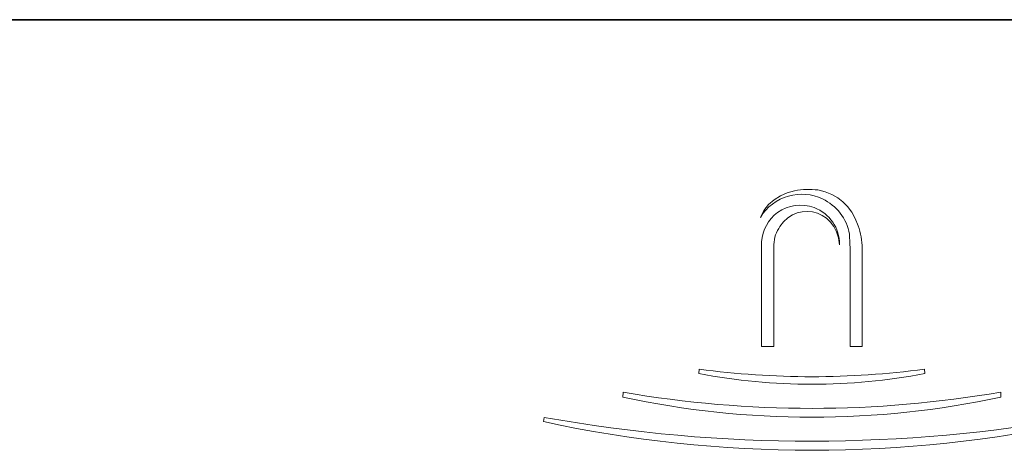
# Model space of a CAD drawing. Header units: millimetres. Extents: x 43 to 292, y 5 to 175.
# Tile 4 of 6: x 243 to 273, y 22 to 35. Entities that reach past the tile are written whole.
import ezdxf

# ---------------------------------------------------------------- set-up
doc = ezdxf.new("R2010")
doc.units = ezdxf.units.MM
doc.layers.add('253', color=7, linetype='Continuous', true_color=0xffffff)
doc.layers.add('255', color=7, linetype='Continuous', true_color=0xffffff)

# ---------------------------------------------------------------- blocks, each defined once
blk = doc.blocks.new('TabularNote1')
at = {"layer": '253', "color": 163, "linetype": 'Continuous', "lineweight": 35}
blk.add_line((-50, 30), (0, 30), dxfattribs=at)

msp = doc.modelspace()

# ---------------------------------------------------------------- linework, layer by layer
at = {"layer": '255', "color": 7, "linetype": 'Continuous', "lineweight": 18}
for p, q in [((265.895727, 29.540919), (266.087125, 29.657759)), ((266.087125, 29.657759), (266.296357, 29.747454)), ((266.296357, 29.747454), (266.518582, 29.812266)), ((267.225833, 29.837393), (267.446581, 29.779535)), ((267.446581, 29.779535), (267.645886, 29.701625)), ((267.645886, 29.701625), (267.824775, 29.602571)), ((267.824775, 29.602571), (267.984274, 29.48128)), ((265.585836, 29.216765), (265.727014, 29.394678)), ((265.727014, 29.394678), (265.895727, 29.540919)), ((267.984274, 29.48128), (268.125407, 29.336661)), ((268.125407, 29.336661), (268.249202, 29.167622)), ((265.477031, 29.004924), (265.585836, 29.216765)), ((266.311385, 28.991876), (266.184607, 28.876486)), ((266.449905, 29.080413), (266.311385, 28.991876)), ((266.597027, 29.142451), (266.449905, 29.080413)), ((266.749588, 29.178343), (266.597027, 29.142451)), ((266.904448, 29.188452), (266.749588, 29.178343)), ((267.058448, 29.173131), (266.904448, 29.188452)), ((267.208444, 29.132734), (267.058448, 29.173131)), ((267.351282, 29.067613), (267.208444, 29.132734)), ((267.483807, 28.978133), (267.351282, 29.067613)), ((268.249202, 29.167622), (268.356683, 28.97307)), ((266.184607, 28.876486), (266.072725, 28.733886)), ((267.602881, 28.86464), (267.483807, 28.978133)), ((267.705338, 28.727489), (267.602881, 28.86464)), ((267.78804, 28.567047), (267.705338, 28.727489)), ((268.356683, 28.97307), (268.448877, 28.751914)), ((267.847828, 28.383658), (267.78804, 28.567047)), ((265.515636, 25.089297), (265.516757, 28.264944)), ((265.88522, 28.186781), (265.885139, 25.089297)), ((267.881557, 28.177679), (267.847828, 28.383658)), ((268.201426, 25.089297), (268.201426, 28.085929)), ((268.570928, 25.089297), (268.570928, 28.070135)), ((265.637169, 25.089297), (265.515636, 25.089297)), ((265.759927, 25.089297), (265.637169, 25.089297)), ((265.885139, 25.089297), (265.759927, 25.089297)), ((268.570928, 25.089297), (268.201426, 25.089297)), ((263.612972, 24.273081), (263.618487, 24.40544)), ((270.468078, 24.273081), (270.462563, 24.40544)), ((261.3022, 23.556135), (261.318744, 23.705039)), ((272.773335, 23.710554), (272.77885, 23.556135)), ((258.894063, 22.813673), (258.919733, 22.943973))]:
    msp.add_line(p, q, dxfattribs=at)
for centre, radius, start, end in [((266.733957, 28.233261), 1.474899, 105.68136, 148.452999), ((266.733942, 28.233342), 1.474817, 64.781929, 105.681646), ((266.953058, 27.549068), 2.304525, 83.202244, 100.867091), ((266.696904, 28.176451), 1.202084, 69.934371, 125.405666), ((266.698221, 28.195795), 1.183475, 359.122909, 69.672988), ((266.733965, 28.233308), 1.474838, 10.474645, 64.783297), ((266.717281, 28.190316), 1.202842, 126.57954, 176.442923), ((266.974169, 28.119257), 1.091041, 145.712764, 176.451687), ((265.985248, 27.959062), 2.588065, 2.459747, 17.839364), ((279.152726, 28.7474), 10.971259, 181.284631, 183.45653), ((267.040525, 42.078719), 18.132536, 259.103948, 280.896052), ((267.040525, 49.820579), 25.644485, 262.331492, 277.668508), ((267.030107, 56.800237), 33.584398, 260.208693, 279.846479), ((267.040525, 50.311912), 27.36421, 257.89512, 282.10488), ((267.046256, 60.640386), 38.6952, 257.837964, 282.147559), ((267.015518, 67.923433), 45.702226, 259.796665, 280.281103)]:
    msp.add_arc(centre, radius, start, end, dxfattribs=at)

# ---------------------------------------------------------------- block references
at = {"layer": '253', "color": 163, "linetype": 'Continuous', "lineweight": 70}
msp.add_blockref('TabularNote1', (292, 5), dxfattribs=at)

doc.saveas('drawing.dxf')
